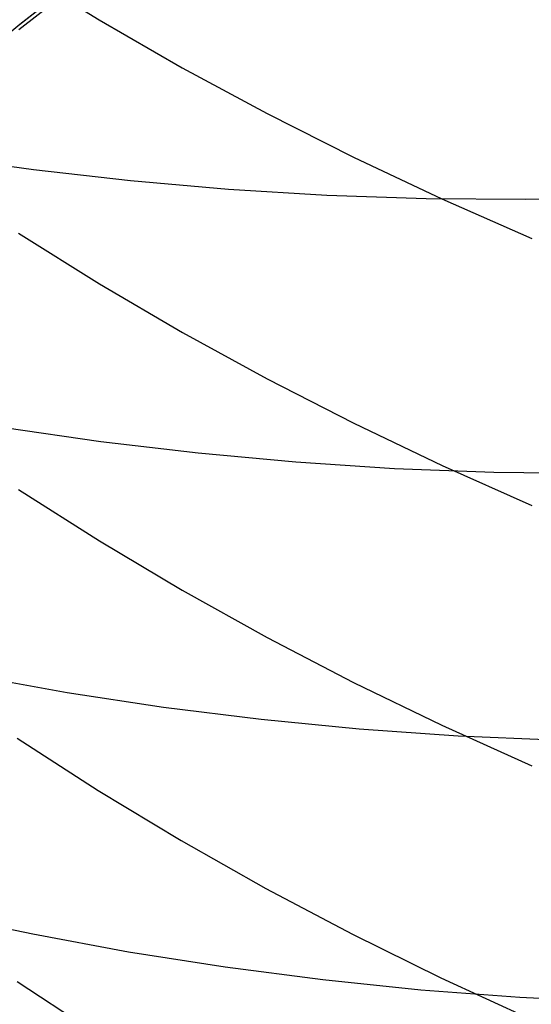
# Model space of a CAD drawing. Extents: x -383 to 1849, y -1185 to -529.
# Tile 54 of 256: x -333.6 to -331.15, y -1097.34 to -1092.64. Entities that reach past the tile are written whole.
import ezdxf

# ---------------------------------------------------------------- set-up
doc = ezdxf.new("R2010")
doc.units = 0
doc.layers.add('PREDEFINITO', color=7, linetype='CONTINUOUS')

msp = doc.modelspace()

# ---------------------------------------------------------------- linework, layer by layer
at = {"layer": 'PREDEFINITO'}
for p, q in [((-333.2133, -1092.3635, 575.3681), (-333.6005, -1092.6656, 575.3535)), ((-333.2117, -1092.3615, 578.3619), (-333.599, -1092.6639, 578.3581)), ((-333.6052, -1092.4042, 639.8212), (-333.2185, -1092.6422, 640.0078)), ((-333.2168, -1092.3882, 576.9913), (-333.6036, -1092.6903, 576.9786)), ((-333.2185, -1092.6422, 640.0078), (-332.8222, -1092.8707, 640.1869)), ((-333.599, -1092.6639, 578.3581), (-333.9763, -1092.9781, 578.3541)), ((-332.8222, -1092.8707, 640.1869), (-332.4169, -1093.0894, 640.3584)), ((-332.4169, -1093.0894, 640.3584), (-332.003, -1093.2982, 640.5221)), ((-333.9924, -1093.293, 508.2031), (-333.5329, -1093.357, 508.0462)), ((-332.003, -1093.2982, 640.5221), (-331.581, -1093.4968, 640.6778)), ((-333.5329, -1093.357, 508.0462), (-333.0692, -1093.4093, 507.8994)), ((-333.0692, -1093.4093, 507.8994), (-332.6016, -1093.4498, 507.763)), ((-332.6016, -1093.4498, 507.763), (-332.1306, -1093.4782, 507.6371)), ((-332.1306, -1093.4782, 507.6371), (-331.6567, -1093.4944, 507.5221)), ((-331.6567, -1093.4944, 507.5221), (-331.1803, -1093.4982, 507.4182)), ((-331.581, -1093.4968, 640.6778), (-331.1515, -1093.6851, 640.8254)), ((-331.1803, -1093.4982, 507.4182), (-330.9414, -1093.4954, 507.3705)), ((-333.6044, -1093.6604, 638.295), (-333.2176, -1093.902, 638.4768)), ((-333.2176, -1093.902, 638.4768), (-332.8214, -1094.1339, 638.6513)), ((-332.8214, -1094.1339, 638.6513), (-332.4161, -1094.356, 638.8184)), ((-332.4161, -1094.356, 638.8184), (-332.0023, -1094.5679, 638.9779)), ((-332.0023, -1094.5679, 638.9779), (-331.5804, -1094.7696, 639.1296)), ((-333.6714, -1094.5881, 509.7004), (-333.2112, -1094.6549, 509.547)), ((-333.2112, -1094.6549, 509.547), (-332.7467, -1094.7098, 509.4034)), ((-332.7467, -1094.7098, 509.4034), (-332.2785, -1094.7527, 509.27)), ((-332.2785, -1094.7527, 509.27), (-331.807, -1094.7834, 509.1469)), ((-331.5804, -1094.7696, 639.1296), (-331.1508, -1094.9606, 639.2734)), ((-331.807, -1094.7834, 509.1469), (-331.3326, -1094.8017, 509.0345)), ((-331.3326, -1094.8017, 509.0345), (-330.8558, -1094.8074, 508.9329)), ((-333.605, -1094.8841, 636.7437), (-333.2183, -1095.1293, 636.9207)), ((-333.2183, -1095.1293, 636.9207), (-332.822, -1095.3647, 637.0906)), ((-332.822, -1095.3647, 637.0906), (-332.4167, -1095.5901, 637.2533)), ((-332.4167, -1095.5901, 637.2533), (-332.0028, -1095.8052, 637.4086)), ((-333.8288, -1095.7714, 511.3888), (-333.3722, -1095.8531, 511.2291)), ((-332.0028, -1095.8052, 637.4086), (-331.5809, -1096.0098, 637.5563)), ((-333.3722, -1095.8531, 511.2291), (-332.9109, -1095.923, 511.0789)), ((-332.9109, -1095.923, 511.0789), (-332.4455, -1095.9809, 510.9383)), ((-332.4455, -1095.9809, 510.9383), (-331.9764, -1096.0265, 510.8076)), ((-331.9764, -1096.0265, 510.8076), (-331.5041, -1096.0596, 510.6872)), ((-331.5809, -1096.0098, 637.5563), (-331.1513, -1096.2038, 637.6963)), ((-333.6108, -1096.0715, 635.164), (-333.2239, -1096.3205, 635.3364)), ((-331.5041, -1096.0596, 510.6872), (-331.0289, -1096.0801, 510.5771)), ((-333.2239, -1096.3205, 635.3364), (-332.8274, -1096.5596, 635.5019)), ((-332.8274, -1096.5596, 635.5019), (-332.4219, -1096.7885, 635.6604)), ((-332.4219, -1096.7885, 635.6604), (-332.0078, -1097.007, 635.8117)), ((-333.9886, -1096.909, 513.1034), (-333.5363, -1097.0057, 512.9384)), ((-333.5363, -1097.0057, 512.9384), (-333.079, -1097.0906, 512.7824)), ((-332.0078, -1097.007, 635.8117), (-331.5856, -1097.2149, 635.9557)), ((-333.079, -1097.0906, 512.7824), (-332.617, -1097.1633, 512.6355)), ((-332.617, -1097.1633, 512.6355), (-332.1509, -1097.2238, 512.4982)), ((-331.5856, -1097.2149, 635.9557), (-331.1558, -1097.4119, 636.0921)), ((-333.6112, -1097.2334, 633.5652), (-333.2243, -1097.4858, 633.7327)), ((-332.1509, -1097.2238, 512.4982), (-331.6812, -1097.2719, 512.3705)), ((-331.6812, -1097.2719, 512.3705), (-331.2083, -1097.3073, 512.2529)), ((-331.2083, -1097.3073, 512.2529), (-330.7326, -1097.3299, 512.1453))]:
    msp.add_line(p, q, dxfattribs=at)

doc.saveas('drawing.dxf')
